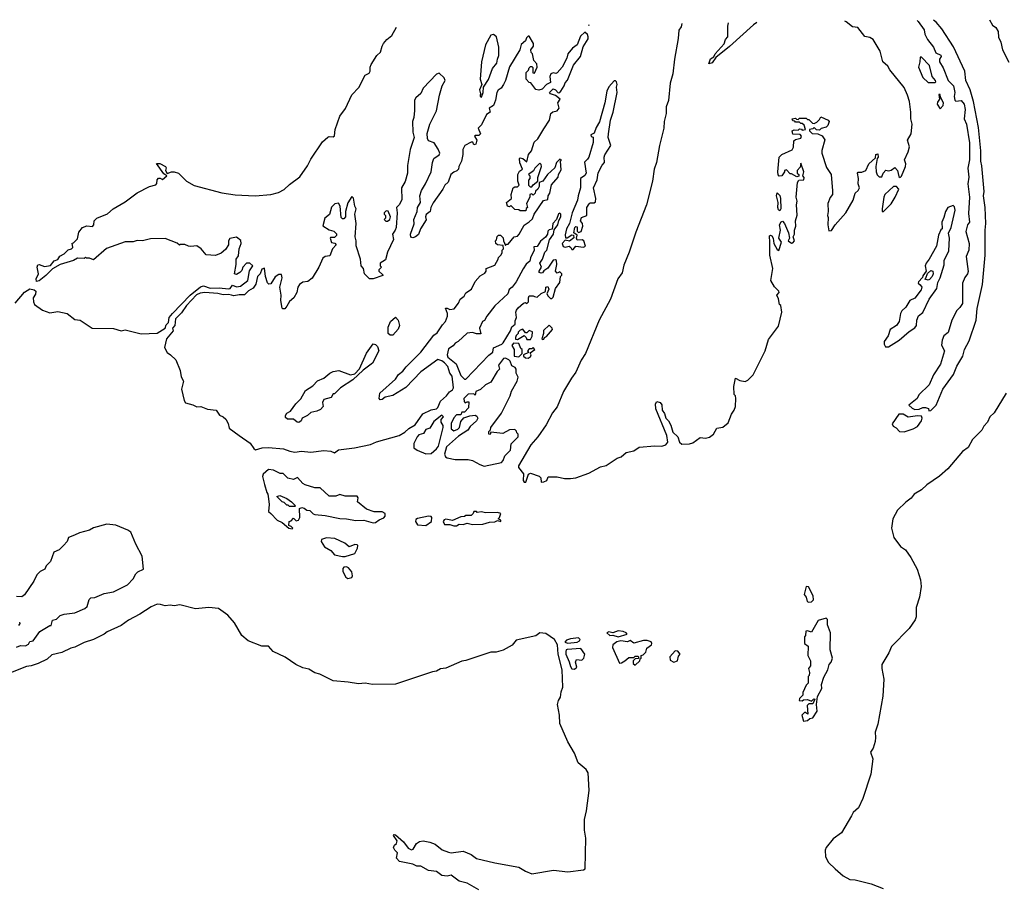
# Model space of a CAD drawing. Extents: x 2323203 to 2567568, y 883585 to 1022917.
# Tile 229 of 256: x 2504318 to 2511750, y 1015162 to 1021704. Entities that reach past the tile are written whole.
import ezdxf

# ---------------------------------------------------------------- set-up
doc = ezdxf.new("R2010")
doc.units = 0

msp = doc.modelspace()

# ---------------------------------------------------------------- linework, layer by layer
at = {"layer": '0CON10XD'}
for points in [[(2511092.3, 1021698.7), (2511100.3, 1021690.3), (2511145, 1021627.5), (2511151.2, 1021595), (2511170, 1021555), (2511215, 1021497.5), (2511232.7, 1021452.7), (2511270, 1021435), (2511272.5, 1021425), (2511262, 1021405), (2511261.2, 1021385), (2511289.6, 1021339.5), (2511327.5, 1021245), (2511367.5, 1021205), (2511376.7, 1021155), (2511370.8, 1021125), (2511376.4, 1021096.4), (2511385, 1021087.5), (2511425, 1021093.8), (2511446.6, 1021066.6), (2511454.2, 1021025), (2511446.4, 1020956.4), (2511465.7, 1020915), (2511487.1, 1020775), (2511487.5, 1020645), (2511475.9, 1020584.1), (2511482, 1020515), (2511476, 1020465), (2511486.7, 1020365), (2511479.3, 1020240.7), (2511486.7, 1020175), (2511473.3, 1020155), (2511460, 1020105), (2511486, 1020015), (2511482, 1019965), (2511463.3, 1019915), (2511476.7, 1019803.3), (2511472.5, 1019785), (2511452.3, 1019757.7), (2511434, 1019715), (2511435, 1019562.5), (2511415, 1019530), (2511392.5, 1019507.5), (2511354.1, 1019435.9), (2511327.7, 1019342.3), (2511293.6, 1019316.4), (2511280, 1019285), (2511277, 1019247), (2511298.8, 1019205), (2511267.7, 1019102.3), (2511215, 1019022.5), (2511182.3, 1018947.7), (2511105, 1018872.5), (2511092.5, 1018845), (2511030, 1018795), (2511055, 1018770), (2511075, 1018760), (2511107, 1018763), (2511135, 1018777.5), (2511155, 1018777.5), (2511178.3, 1018768.3), (2511181.7, 1018751.7), (2511195, 1018752.5), (2511236.7, 1018795), (2511287.5, 1018915), (2511368, 1019025), (2511392.5, 1019087.5), (2511436.9, 1019165), (2511449.4, 1019215), (2511485, 1019280), (2511536.9, 1019435), (2511545.5, 1019524.5), (2511585.4, 1019705), (2511606.4, 1019926.4), (2511605.4, 1020115), (2511610.6, 1020165), (2511606.7, 1020285), (2511594.4, 1020375), (2511597.4, 1020407.4), (2511581.3, 1020601.3), (2511574.2, 1020635), (2511573.1, 1020715), (2511555, 1020890), (2511517.8, 1021085), (2511492.2, 1021175), (2511461.1, 1021245), (2511452.5, 1021315), (2511367.7, 1021497.6), (2511278.9, 1021635), (2511235, 1021685.6), (2511216.3, 1021699.8)], [(2511639.3, 1021703.7), (2511661.8, 1021661.8), (2511686.2, 1021645), (2511705, 1021615.8), (2511707.2, 1021572.8), (2511723.8, 1021535), (2511737.4, 1021477.4), (2511785, 1021382.9)], [(2504285, 1019564), (2504354.3, 1019645.7), (2504395, 1019673.3), (2504427.5, 1019665), (2504440, 1019655), (2504438.1, 1019631.9), (2504420, 1019605), (2504421.1, 1019575), (2504429.4, 1019555), (2504491.2, 1019511.2), (2504545, 1019490.4), (2504605, 1019500), (2504676.2, 1019485), (2504735, 1019441.2), (2504775, 1019434.4), (2504865, 1019376.4), (2505025, 1019372.5), (2505085, 1019355.6), (2505115, 1019362.2), (2505235, 1019332.2), (2505355, 1019337.5), (2505415.7, 1019374.3), (2505425, 1019400), (2505442, 1019418), (2505446.4, 1019455), (2505470.4, 1019485), (2505605, 1019623.1), (2505682.6, 1019687.4), (2505705, 1019694.3), (2505755, 1019676), (2505825, 1019680.8), (2505895, 1019672.9), (2505906.7, 1019675), (2505925, 1019700), (2505955, 1019686.2), (2505985, 1019693.1), (2506040, 1019735), (2506053, 1019807), (2506076.7, 1019845), (2506056.1, 1019866.1), (2506030, 1019865), (2506002.5, 1019835), (2505995, 1019810), (2505980, 1019795), (2505955, 1019780), (2505940, 1019785), (2505952.5, 1019855), (2505952.5, 1019895), (2505969.3, 1019920.7), (2505973.8, 1019975), (2505988.8, 1020015), (2505986.1, 1020036.1), (2505955, 1020062.5), (2505905, 1020052.5), (2505893.8, 1020035), (2505893.3, 1020005), (2505871.7, 1019968.3), (2505838.3, 1019941.7), (2505795, 1019922.5), (2505725, 1019927.5), (2505687.5, 1019975), (2505656.4, 1019996.4), (2505611.2, 1019991.2), (2505593, 1019993), (2505565, 1020007.5), (2505532.5, 1020007.5), (2505525, 1020002.5), (2505507, 1020017), (2505415, 1020052.5), (2505305, 1020050), (2505245, 1020033.3), (2505205, 1020037.5), (2505175, 1020027.5), (2505113.6, 1020026.4), (2504973.9, 1019976.1), (2504875, 1019890), (2504845, 1019902.5), (2504822.5, 1019902.5), (2504815, 1019910), (2504805, 1019900), (2504755, 1019902.5), (2504725, 1019886.7), (2504624.1, 1019855.9), (2504565.9, 1019824.1), (2504515, 1019772.9), (2504465, 1019732), (2504445, 1019727.5), (2504443.2, 1019746.8), (2504459.2, 1019785), (2504451.2, 1019835), (2504455, 1019852.5), (2504465, 1019856.7), (2504505, 1019840.8), (2504551.2, 1019848.8), (2504577.6, 1019882.4), (2504605.7, 1019894.3), (2504620.7, 1019919.3), (2504655, 1019937.5), (2504683, 1019967), (2504710, 1019975), (2504720, 1019985), (2504713, 1020017), (2504725, 1020020), (2504755, 1020050), (2504765, 1020100), (2504793.3, 1020135), (2504825, 1020148.8), (2504868.3, 1020141.7), (2504876.7, 1020155), (2504881.2, 1020185), (2504900, 1020205), (2504981.2, 1020238.8), (2505023.3, 1020275), (2505115, 1020328.8), (2505204.3, 1020395.7), (2505297.5, 1020445), (2505345, 1020456.7), (2505354, 1020466), (2505356.2, 1020495), (2505365, 1020506.2), (2505378, 1020508), (2505395, 1020497.5), (2505430, 1020525), (2505405, 1020540), (2505351.7, 1020618.3), (2505375, 1020617.5), (2505417.5, 1020595), (2505422.5, 1020585), (2505417.5, 1020565), (2505431.7, 1020541.7), (2505463.6, 1020556.4), (2505485, 1020556.2), (2505517.5, 1020545), (2505536.7, 1020525), (2505576.2, 1020485), (2505635, 1020452), (2505845, 1020396.5), (2505945, 1020382.2), (2506095, 1020373.1), (2506214.6, 1020385.4), (2506271.5, 1020398.5), (2506315, 1020422), (2506355, 1020460.6), (2506433.6, 1020516.4), (2506489.8, 1020600.2), (2506515, 1020650), (2506605, 1020780.8), (2506645, 1020816.2), (2506655, 1020821.2), (2506685, 1020820), (2506695, 1020827.5), (2506699.2, 1020875), (2506733.5, 1020975), (2506777.1, 1021032.9), (2506825, 1021135.6), (2506878, 1021192), (2506926.7, 1021285), (2506955, 1021300), (2506963.3, 1021315), (2506963.8, 1021345), (2506970.8, 1021365), (2507015, 1021433.1), (2507041.4, 1021458.5), (2507053.8, 1021505), (2507065, 1021524.2), (2507089.4, 1021555), (2507126.6, 1021583.4), (2507162.6, 1021646.1)], [(2509315.8, 1021674.9), (2509310, 1021650), (2509294.3, 1021625), (2509288.3, 1021561.7), (2509260.6, 1021405), (2509248.6, 1021295), (2509227.8, 1021225), (2509215.5, 1021094.5), (2509197.5, 1021045), (2509198.5, 1020995), (2509181.9, 1020935), (2509179.1, 1020885), (2509146.6, 1020755), (2509125.4, 1020625), (2509107.9, 1020575), (2509095.3, 1020484.7), (2509048.5, 1020305), (2508969.6, 1020100.5), (2508919.7, 1019949.7), (2508878.5, 1019851.5), (2508866, 1019794), (2508832.2, 1019747.8), (2508776.9, 1019595), (2508691.2, 1019435), (2508588.8, 1019185), (2508556.8, 1019133.2), (2508517.1, 1019042.9), (2508482.6, 1018997.4), (2508422.7, 1018897.3), (2508375, 1018782), (2508339.5, 1018735), (2508292.7, 1018645), (2508230, 1018555), (2508175.3, 1018494.7), (2508083.3, 1018335), (2508083.9, 1018323.9), (2508121.2, 1018275), (2508118.1, 1018225), (2508125, 1018212.5), (2508137.8, 1018212.2), (2508157.5, 1018272.5), (2508175, 1018279.4), (2508238.7, 1018258.7), (2508251.2, 1018245), (2508253.6, 1018213.6), (2508275, 1018214), (2508296.2, 1018225), (2508307.5, 1018252.5), (2508375, 1018252), (2508429.7, 1018239.7), (2508475, 1018241.2), (2508515, 1018245.4), (2508615, 1018280.8), (2508702.7, 1018327.3), (2508745, 1018337.8), (2508827.4, 1018392.6), (2508857.5, 1018405), (2508895, 1018437.1), (2508955, 1018448), (2508993, 1018477), (2509112.4, 1018487.6), (2509165.4, 1018484.6), (2509196.3, 1018493.7), (2509209.4, 1018515), (2509203.8, 1018565), (2509120, 1018765), (2509117, 1018803), (2509128.3, 1018821.7), (2509152.5, 1018815), (2509165.9, 1018795.9), (2509167.5, 1018755), (2509185, 1018730), (2509196.4, 1018696.4), (2509216.7, 1018675), (2509233.6, 1018643.6), (2509249.3, 1018589.3), (2509286.1, 1018556.1), (2509298, 1018515), (2509315, 1018500.6), (2509375, 1018502.9), (2509399.8, 1018510.2), (2509455, 1018548.8), (2509495, 1018544.4), (2509525, 1018552.2), (2509554, 1018575), (2509580.7, 1018619.3), (2509625, 1018628.8), (2509665, 1018661.2), (2509692, 1018725), (2509712, 1018755), (2509720, 1018785), (2509722.5, 1018845), (2509720, 1018865), (2509710, 1018875), (2509707.5, 1018935), (2509721.7, 1018998.3), (2509755, 1018980), (2509795, 1018972.5), (2509815, 1018983.3), (2509855, 1019024), (2509944.4, 1019205), (2509970.3, 1019289.7), (2510045, 1019391.2), (2510072, 1019495), (2510062.5, 1019545), (2510052.5, 1019555), (2510047, 1019597), (2510032.5, 1019625), (2510050, 1019645), (2510047.5, 1019655), (2510016.4, 1019686.4), (2509987.5, 1019735), (2510003.8, 1019825), (2509980, 1019925), (2509980.7, 1020020.7), (2509978.3, 1020071.7), (2509985, 1020077.5), (2509995, 1020072.5), (2510006.7, 1020055), (2510010, 1020015), (2510035, 1019970), (2510048.3, 1019961.7), (2510067.5, 1020025), (2510048.8, 1020055), (2510060, 1020115), (2510054.2, 1020155), (2510065, 1020177.5), (2510075, 1020182.5), (2510090, 1020165), (2510122.5, 1020095), (2510130, 1020055), (2510120, 1020035), (2510145, 1020017.5), (2510155, 1020020), (2510166.4, 1020033.6), (2510157.5, 1020065), (2510166.4, 1020083.6), (2510167.5, 1020115), (2510177.5, 1020145), (2510173.3, 1020185), (2510187, 1020227), (2510182.5, 1020305), (2510187.5, 1020335), (2510178.8, 1020365), (2510190, 1020475), (2510198.3, 1020491.7), (2510237.5, 1020495), (2510238.3, 1020511.7), (2510230, 1020525), (2510237.5, 1020555), (2510215, 1020620), (2510208.3, 1020591.7), (2510187.5, 1020565), (2510187.5, 1020545), (2510200, 1020535), (2510198.3, 1020521.7), (2510185, 1020517.5), (2510145, 1020540), (2510135, 1020540), (2510105, 1020570), (2510090, 1020565), (2510090, 1020555), (2510070, 1020525), (2510051.7, 1020521.7), (2510043, 1020533), (2510040, 1020555), (2510050, 1020665), (2510070, 1020685), (2510149.3, 1020720.7), (2510159.3, 1020740.7), (2510161.7, 1020788.3), (2510175, 1020800), (2510215, 1020810), (2510220, 1020825), (2510208.3, 1020838.3), (2510155, 1020840), (2510150, 1020865), (2510165, 1020872.5), (2510195, 1020870), (2510205, 1020880), (2510218.3, 1020878.3), (2510225, 1020870), (2510250, 1020875), (2510238.3, 1020908.3), (2510225, 1020920), (2510215, 1020920), (2510205, 1020930), (2510175, 1020930), (2510168.3, 1020938.3), (2510155, 1020940), (2510150, 1020955), (2510175, 1020960), (2510181.7, 1020951.7), (2510195, 1020950), (2510205, 1020960), (2510255, 1020960), (2510265, 1020950), (2510275, 1020950), (2510301.7, 1020921.7), (2510315, 1020920), (2510335, 1020930), (2510355, 1020950), (2510365, 1020970), (2510420, 1020945), (2510427.5, 1020935), (2510417.5, 1020905), (2510406.4, 1020893.6), (2510368.3, 1020881.7), (2510355, 1020870), (2510331.7, 1020871.7), (2510315, 1020890), (2510305, 1020880), (2510280, 1020875), (2510280, 1020865), (2510300, 1020845), (2510341.7, 1020841.7), (2510375, 1020827.5), (2510396.4, 1020796.4), (2510373.9, 1020716.1), (2510373.8, 1020695), (2510408.3, 1020588.3), (2510443.3, 1020535), (2510453, 1020413), (2510452.5, 1020385), (2510435, 1020362.5), (2510418.8, 1020315), (2510421.2, 1020255), (2510416.4, 1020226.4), (2510421.7, 1020211.7), (2510419.2, 1020155), (2510425, 1020110), (2510445, 1020112.5), (2510473.3, 1020155), (2510555, 1020246.7), (2510609.6, 1020340.5), (2510623.3, 1020395), (2510647.5, 1020415), (2510656.7, 1020435), (2510646.7, 1020465), (2510650, 1020505), (2510642.5, 1020545), (2510647, 1020553), (2510675, 1020553.3), (2510703.9, 1020566.1), (2510727.5, 1020615), (2510778.3, 1020661.7), (2510780, 1020685), (2510795, 1020690), (2510797.5, 1020665), (2510790, 1020655), (2510780, 1020595), (2510783.3, 1020555), (2510791.7, 1020531.7), (2510805, 1020517.5), (2510825, 1020517.5), (2510836.7, 1020545), (2510855, 1020567.5), (2510875, 1020563.3), (2510895, 1020567.5), (2510925, 1020587.5), (2510943.8, 1020565), (2510955, 1020520), (2510965, 1020512.5), (2510975, 1020522.5), (2511005.6, 1020595), (2511007.5, 1020615), (2510998, 1020645), (2511023.8, 1020705), (2511033.8, 1020745), (2511020, 1020795), (2511047, 1020843), (2511054.3, 1020915), (2511044.2, 1020955), (2511045.4, 1021005), (2511034.6, 1021085), (2511018.5, 1021135), (2510995, 1021190.8), (2510885.7, 1021325), (2510871.7, 1021351.7), (2510834.5, 1021384.5), (2510814.3, 1021465), (2510759.4, 1021555), (2510735, 1021568.5), (2510697.3, 1021577.3), (2510645, 1021644.3), (2510605, 1021650.6), (2510556.4, 1021686.4), (2510546.8, 1021691.4)], [(2508613.2, 1021665.5), (2508615, 1021660), (2508615, 1021665.6)], [(2509881.9, 1021682.5), (2509857.5, 1021665), (2509675, 1021501.1), (2509571.7, 1021418.3), (2509545, 1021378), (2509520, 1021370), (2509532.7, 1021407.3), (2509556.7, 1021423.3), (2509566.7, 1021445), (2509635, 1021522.5), (2509646.4, 1021553.6), (2509663.3, 1021575), (2509663.3, 1021655), (2509668.8, 1021679.7)], [(2506695, 1018433.3), (2506724.3, 1018455.7), (2506845, 1018472), (2506965, 1018498), (2507011.7, 1018518.3), (2507182.5, 1018565), (2507225, 1018590), (2507255, 1018618.8), (2507303.9, 1018646.1), (2507361.7, 1018728.3), (2507425, 1018758.8), (2507463.6, 1018766.4), (2507473.9, 1018776.1), (2507495, 1018823.3), (2507540, 1018865), (2507562.5, 1018895), (2507585, 1018910), (2507593.3, 1018925), (2507583.8, 1019013.8), (2507563.8, 1019035), (2507549.2, 1019085), (2507525, 1019114.3), (2507505, 1019128.6), (2507475, 1019138.8), (2507346, 1019045), (2507233, 1018927), (2507134.3, 1018865.7), (2507077.5, 1018855), (2507055, 1018837.5), (2507040, 1018835), (2507032.5, 1018845), (2507037.5, 1018885), (2507155, 1018990), (2507178, 1019025), (2507209.8, 1019050.2), (2507235, 1019084), (2507345.8, 1019195), (2507445, 1019323.3), (2507470, 1019340), (2507509.2, 1019400.8), (2507533.3, 1019425), (2507546.7, 1019465), (2507546.7, 1019485), (2507532.5, 1019525), (2507545, 1019526), (2507566.1, 1019516.1), (2507597.7, 1019522.3), (2507630, 1019565), (2507643.8, 1019595), (2507673, 1019617), (2507685, 1019642.5), (2507729.3, 1019670.7), (2507755, 1019727.5), (2507795, 1019770), (2507829.3, 1019790.7), (2507840, 1019805), (2507840, 1019825), (2507905, 1019850), (2507930, 1019895), (2507931.7, 1019908.3), (2507950, 1019925), (2507960, 1019945), (2507960, 1019965), (2507970, 1019975), (2507968.3, 1019998.3), (2507925, 1020003.3), (2507912.5, 1020015), (2507910, 1020035), (2507918.3, 1020041.7), (2507923, 1020067), (2507931.7, 1020078.3), (2507948.3, 1020078.3), (2507968.3, 1020058.3), (2507970, 1020035), (2507985, 1020000), (2507991.7, 1020008.3), (2508005, 1020010), (2508050, 1020065), (2508075, 1020070), (2508087.5, 1020085), (2508127, 1020153), (2508165, 1020176.7), (2508188.3, 1020201.7), (2508202.5, 1020235), (2508272, 1020338), (2508305, 1020347.5), (2508306.7, 1020375), (2508320, 1020395), (2508332.3, 1020457.7), (2508383.8, 1020515), (2508386, 1020535), (2508405, 1020570), (2508400, 1020635), (2508407.5, 1020645), (2508395, 1020650), (2508370, 1020625), (2508357.5, 1020585), (2508302.5, 1020535), (2508266.4, 1020483.6), (2508240, 1020475), (2508240, 1020445), (2508230, 1020425), (2508211.7, 1020408.3), (2508210, 1020395), (2508195, 1020380), (2508185, 1020390), (2508170, 1020385), (2508170, 1020365), (2508142.5, 1020315), (2508150, 1020285), (2508141.7, 1020278.3), (2508138.3, 1020261.7), (2508095, 1020260), (2508085, 1020267.5), (2508055, 1020270), (2508025, 1020300), (2508015, 1020290), (2508000, 1020295), (2507992.5, 1020325), (2508030, 1020355), (2508027.5, 1020385), (2508042.5, 1020435), (2508055, 1020442.5), (2508075, 1020442.5), (2508087.5, 1020455), (2508077.5, 1020485), (2508077.5, 1020535), (2508090.7, 1020559.3), (2508112.5, 1020575), (2508093, 1020623), (2508090, 1020655), (2508095, 1020660), (2508117, 1020657), (2508145, 1020630), (2508158.8, 1020685), (2508182, 1020715), (2508201.7, 1020778.3), (2508228.8, 1020805), (2508275, 1020880), (2508317.5, 1020945), (2508326.7, 1020995), (2508342.3, 1021007.7), (2508375.5, 1021014.5), (2508390, 1021035), (2508381.2, 1021075), (2508396.7, 1021105), (2508362, 1021132), (2508323.9, 1021143.9), (2508317.5, 1021155), (2508345, 1021182.5), (2508362.5, 1021175), (2508382, 1021152), (2508395, 1021153.8), (2508403.8, 1021165), (2508428.8, 1021205), (2508435, 1021227.5), (2508453.6, 1021246.4), (2508498.8, 1021361.2), (2508551.2, 1021425), (2508570.4, 1021499.5), (2508609.6, 1021560.5), (2508610, 1021575), (2508605, 1021592.5), (2508585, 1021610), (2508550.4, 1021579.5), (2508525.8, 1021514.2), (2508490.3, 1021489.7), (2508456.7, 1021445), (2508447.7, 1021412.3), (2508414.1, 1021345.9), (2508375, 1021302.5), (2508365, 1021297.5), (2508345, 1021303.3), (2508326.1, 1021293.9), (2508318.8, 1021275), (2508325, 1021230), (2508295, 1021213.3), (2508260.7, 1021179.3), (2508238, 1021172), (2508215, 1021176.7), (2508176.4, 1021226.4), (2508165, 1021230), (2508140, 1021255), (2508140, 1021305), (2508158.3, 1021321.7), (2508165, 1021340), (2508175, 1021350), (2508185, 1021350), (2508191.7, 1021341.7), (2508191.7, 1021318.3), (2508191.7, 1021301.7), (2508205, 1021300), (2508223.3, 1021345), (2508221.7, 1021371.7), (2508200, 1021395), (2508190, 1021445), (2508180, 1021455), (2508177.5, 1021475), (2508197.5, 1021505), (2508196.7, 1021525), (2508165, 1021580), (2508155, 1021580), (2508143, 1021567), (2508136.4, 1021543.6), (2508103.9, 1021516.1), (2508093.3, 1021475), (2508015, 1021347.5), (2507985.8, 1021244.2), (2507971.2, 1021215), (2507952.7, 1021187.3), (2507928.8, 1021171.2), (2507918.8, 1021155), (2507910, 1021095), (2507893.3, 1021056.7), (2507862.5, 1021035), (2507870, 1021005), (2507841.7, 1020988.3), (2507805, 1020910), (2507780, 1020885), (2507797, 1020843), (2507785, 1020830), (2507755, 1020830), (2507750, 1020825), (2507770, 1020795), (2507760, 1020765), (2507745, 1020760), (2507738.3, 1020778.3), (2507725, 1020780), (2507677.5, 1020755), (2507662.5, 1020725), (2507663, 1020687), (2507652.5, 1020635), (2507632.5, 1020595), (2507630, 1020575), (2507618.3, 1020561.7), (2507595, 1020552.5), (2507573.3, 1020535), (2507553.6, 1020476.4), (2507526.7, 1020455), (2507513.3, 1020425), (2507438.8, 1020321.2), (2507421.2, 1020285), (2507417, 1020257), (2507386.4, 1020233.6), (2507382.5, 1020215), (2507387, 1020193), (2507343.8, 1020125), (2507327.7, 1020082.3), (2507306.1, 1020063.9), (2507285, 1020057.5), (2507271.7, 1020061.7), (2507267.5, 1020085), (2507296.4, 1020163.6), (2507293.9, 1020196.1), (2507317.5, 1020255), (2507320, 1020285), (2507343.3, 1020325), (2507338.8, 1020375), (2507350, 1020415), (2507382.5, 1020465), (2507423.8, 1020555), (2507433.6, 1020626.4), (2507443.9, 1020656.1), (2507485, 1020683.3), (2507490, 1020695), (2507477.4, 1020727.4), (2507447.5, 1020775), (2507405, 1020790), (2507397, 1020807), (2507393.6, 1020843.6), (2507413.8, 1020915), (2507463.9, 1021016.1), (2507487.1, 1021135), (2507508, 1021205), (2507528.8, 1021245), (2507522.5, 1021265), (2507485, 1021300), (2507465, 1021292.5), (2507363.6, 1021186.4), (2507345, 1021147.5), (2507307.5, 1021115), (2507297.5, 1021095), (2507298.3, 1021018.3), (2507293.3, 1020965), (2507283.3, 1020935), (2507286.7, 1020855), (2507296.7, 1020815), (2507266.2, 1020723.8), (2507246.4, 1020603.6), (2507246.2, 1020545), (2507227.7, 1020482.3), (2507201.2, 1020435), (2507203.3, 1020345), (2507182.5, 1020305), (2507162.5, 1020285), (2507167.5, 1020245), (2507158.8, 1020135), (2507153.3, 1020115), (2507132.5, 1020085), (2507140, 1020045), (2507095, 1019950), (2507078.3, 1019891.7), (2507040, 1019865), (2507040, 1019845), (2507050, 1019835), (2507030, 1019815), (2507030, 1019805), (2507058.3, 1019778.3), (2507058.3, 1019771.7), (2506985, 1019747.5), (2506958.3, 1019748.3), (2506920, 1019785), (2506912.5, 1019825), (2506896.7, 1019845), (2506890, 1019895), (2506857, 1019997), (2506857.5, 1020035), (2506850, 1020065), (2506857.5, 1020165), (2506847.5, 1020235), (2506857.5, 1020275), (2506847, 1020297), (2506837, 1020357), (2506825, 1020370), (2506795, 1020320), (2506777.5, 1020255), (2506777.5, 1020215), (2506765, 1020200), (2506755, 1020200), (2506745, 1020210), (2506736.4, 1020296.4), (2506725, 1020317.5), (2506696.4, 1020313.6), (2506671.7, 1020288.3), (2506656.1, 1020233.9), (2506621.2, 1020205), (2506607, 1020147), (2506655, 1020117.5), (2506688.3, 1020108.3), (2506708.3, 1020088.3), (2506710, 1020075), (2506695, 1020060), (2506665, 1020060), (2506662.5, 1020055), (2506671.7, 1020021.7), (2506697, 1020017), (2506707.5, 1020005), (2506680, 1019975), (2506658.3, 1019921.7), (2506623, 1019917), (2506607, 1019903), (2506576.7, 1019835), (2506525, 1019752.5), (2506493.3, 1019726.7), (2506455, 1019722.5), (2506430, 1019705), (2506416.7, 1019685), (2506410, 1019645), (2506386.7, 1019605), (2506353.6, 1019576.4), (2506335, 1019540), (2506318.3, 1019521.7), (2506305, 1019520), (2506300, 1019525), (2506290, 1019585), (2506292.5, 1019625), (2506282.5, 1019685), (2506300, 1019755), (2506295, 1019780), (2506275, 1019780), (2506247, 1019763), (2506215, 1019710), (2506198.3, 1019708.3), (2506188.3, 1019718.3), (2506172.5, 1019765), (2506165, 1019827.5), (2506145, 1019820), (2506133.6, 1019786.4), (2506113.8, 1019765), (2506101.7, 1019708.3), (2506081.7, 1019678.3), (2506045, 1019657.5), (2506015, 1019626.7), (2505975, 1019627.5), (2505935, 1019620), (2505916, 1019624), (2505895, 1019630.5), (2505855, 1019625.6), (2505815, 1019636.5), (2505715, 1019643.3), (2505681.4, 1019638.6), (2505653.6, 1019626.4), (2505577.5, 1019545), (2505539.3, 1019490.7), (2505495, 1019446.7), (2505488, 1019395), (2505472.5, 1019375), (2505476.2, 1019355), (2505426.2, 1019295), (2505410.3, 1019230.3), (2505431.2, 1019191.2), (2505457.1, 1019175), (2505495.5, 1019135), (2505530.6, 1019055), (2505537.1, 1019007.1), (2505554.5, 1018975), (2505539.1, 1018915), (2505559.2, 1018829.2), (2505570.4, 1018810.5), (2505625, 1018796.7), (2505655, 1018782.2), (2505685, 1018784.4), (2505735, 1018764.4), (2505800, 1018755), (2505827.5, 1018717.5), (2505855, 1018705.6), (2505875, 1018687.5), (2505892.7, 1018655), (2505899.1, 1018619.1), (2505975, 1018564.4), (2506057.4, 1018507.4), (2506085, 1018465.8), (2506097.6, 1018457.6), (2506149.1, 1018470.9), (2506195, 1018474.2), (2506310, 1018465), (2506356.7, 1018446.7), (2506395, 1018440), (2506445.5, 1018445.6), (2506515, 1018439.2), (2506615, 1018452), (2506665.6, 1018445.6), (2506695, 1018433.3)], [(2507805, 1021120), (2507817.5, 1021155), (2507820, 1021195), (2507857, 1021253), (2507887.5, 1021335), (2507920, 1021375), (2507923.8, 1021405), (2507935.8, 1021434.2), (2507935.8, 1021495.8), (2507916.2, 1021575), (2507895, 1021592.5), (2507874.2, 1021585.8), (2507833.8, 1021515), (2507803.8, 1021385), (2507793.8, 1021253.8), (2507807.5, 1021215), (2507790, 1021175), (2507793, 1021153), (2507800, 1021145), (2507793, 1021137), (2507793, 1021123), (2507805, 1021120)], [(2511225, 1021230), (2511232.5, 1021235), (2511230, 1021245), (2511206.7, 1021275), (2511185, 1021357.5), (2511125, 1021420), (2511115, 1021420), (2511113.8, 1021385), (2511102.5, 1021345), (2511135, 1021266.7), (2511175, 1021230), (2511225, 1021230)], [(2508495, 1019970), (2508515, 1019993.8), (2508575, 1019985.8), (2508588, 1019995), (2508575.6, 1020035.6), (2508565, 1020041.4), (2508525, 1020040), (2508520, 1020055), (2508527, 1020077), (2508500, 1020095), (2508507.5, 1020135), (2508515, 1020142.5), (2508525, 1020140), (2508526.7, 1020106.7), (2508535, 1020097.5), (2508556.4, 1020103.6), (2508570, 1020145), (2508565.9, 1020165.9), (2508552.5, 1020185), (2508559.3, 1020210.7), (2508598, 1020225), (2508598, 1020285), (2508617.3, 1020312.7), (2508625, 1020320), (2508655, 1020322.5), (2508665, 1020330), (2508667, 1020353), (2508650.6, 1020435), (2508677.5, 1020495), (2508683.4, 1020546.6), (2508714.3, 1020605.7), (2508732.5, 1020625), (2508730, 1020665), (2508735, 1020682.5), (2508780, 1020755), (2508761.2, 1020815), (2508762.5, 1020842.5), (2508778.6, 1020945), (2508797.1, 1021005), (2508828.6, 1021155), (2508824, 1021195), (2508829.2, 1021215), (2508823.9, 1021233.9), (2508815, 1021242.5), (2508805, 1021242.5), (2508765, 1021197.5), (2508750, 1021165), (2508736, 1021076), (2508695, 1020932.5), (2508669.7, 1020890.3), (2508655, 1020847.5), (2508630, 1020835), (2508631.7, 1020821.7), (2508647, 1020817), (2508647, 1020777), (2508613.9, 1020666.1), (2508605, 1020650), (2508580.7, 1020629.3), (2508594, 1020545), (2508585, 1020528.8), (2508552.5, 1020505), (2508550, 1020435), (2508532.9, 1020375), (2508529.7, 1020340.3), (2508489.2, 1020245), (2508468.8, 1020165), (2508446.7, 1020125), (2508435, 1020080), (2508438.3, 1020058.3), (2508451.7, 1020058.3), (2508485, 1020080), (2508498.3, 1020078.3), (2508501.7, 1020058.3), (2508469.3, 1020030.7), (2508435, 1020040), (2508412.9, 1020015), (2508420.9, 1019990.9), (2508435, 1019987.1), (2508465, 1019993.3), (2508477.5, 1019985), (2508485, 1019970), (2508495, 1019970)], [(2511265, 1021030), (2511290, 1021055), (2511292.5, 1021075), (2511268.3, 1021118.3), (2511265, 1021140), (2511255, 1021140), (2511260, 1021105), (2511245, 1021080), (2511243.3, 1021065), (2511265, 1021030)], [(2508171.7, 1020441.7), (2508185, 1020442.5), (2508193.6, 1020456.4), (2508230, 1020485), (2508228.3, 1020511.7), (2508256.7, 1020595), (2508255, 1020610), (2508245, 1020620), (2508207, 1020583), (2508196.4, 1020563.6), (2508160, 1020535), (2508170, 1020525), (2508170, 1020505), (2508158.3, 1020491.7), (2508160, 1020455), (2508171.7, 1020441.7)], [(2510835, 1020252.5), (2510896.9, 1020313.1), (2510926.2, 1020365), (2510953.8, 1020425), (2510937.5, 1020445), (2510915, 1020443.8), (2510848.8, 1020385), (2510840, 1020365), (2510827.5, 1020275), (2510828.3, 1020258.3), (2510835, 1020252.5)], [(2510055, 1020260), (2510045, 1020267.5), (2510040, 1020285), (2510043.8, 1020325), (2510030, 1020375), (2510035, 1020397.5), (2510055, 1020377.5), (2510060, 1020355), (2510063.6, 1020276.4), (2510055, 1020260)], [(2510875, 1019233.3), (2510957.5, 1019285), (2511031.2, 1019348.8), (2511075, 1019377.5), (2511086.7, 1019395), (2511090, 1019435), (2511101.7, 1019468.3), (2511136.1, 1019493.9), (2511183.3, 1019595), (2511240, 1019675), (2511249.6, 1019720.5), (2511266.2, 1019755), (2511295.7, 1019854.3), (2511296.7, 1019885), (2511330.8, 1019959.2), (2511336.2, 1020055), (2511328.3, 1020091.7), (2511350, 1020135), (2511380, 1020265), (2511375, 1020290), (2511365, 1020300), (2511325, 1020286.2), (2511306.7, 1020255), (2511295, 1020210), (2511277.5, 1020175), (2511280, 1020125), (2511271.7, 1020118.3), (2511253.6, 1020076.4), (2511237.5, 1019995), (2511183.6, 1019896.4), (2511160, 1019865), (2511153.3, 1019845), (2511160, 1019805), (2511135, 1019770), (2511132.5, 1019757.5), (2511102.5, 1019725), (2511100, 1019715), (2511115, 1019702.5), (2511127.5, 1019685), (2511122.5, 1019665), (2511075, 1019602.5), (2511037, 1019583), (2511006.4, 1019533.6), (2510977.5, 1019505), (2510967.5, 1019485), (2510956.7, 1019425), (2510937.5, 1019395), (2510887.5, 1019365), (2510873.6, 1019316.4), (2510843.3, 1019275), (2510843.3, 1019255), (2510852.5, 1019235), (2510875, 1019233.3)], [(2507095, 1020182.5), (2507112.5, 1020195), (2507117.5, 1020215), (2507098.3, 1020258.3), (2507085, 1020260), (2507070, 1020245), (2507070, 1020235), (2507080, 1020225), (2507080, 1020205), (2507070, 1020195), (2507083, 1020183), (2507095, 1020182.5)], [(2507685, 1018990), (2507858.3, 1019171.7), (2507890, 1019195), (2507895, 1019227.5), (2507956.2, 1019253.8), (2507966.4, 1019263.6), (2508022.5, 1019355), (2508033.9, 1019386.1), (2508057.5, 1019405), (2508058.3, 1019431.7), (2508067.5, 1019455), (2508062.5, 1019495), (2508069.3, 1019510.7), (2508080.7, 1019529.3), (2508120, 1019565), (2508135, 1019570), (2508145, 1019562.5), (2508160, 1019575), (2508157.5, 1019605), (2508165, 1019620), (2508195, 1019620), (2508203, 1019613), (2508225, 1019610), (2508255, 1019637.5), (2508288.3, 1019651.7), (2508290, 1019685), (2508305, 1019690), (2508311.7, 1019668.3), (2508297.5, 1019635), (2508306.7, 1019616.7), (2508325, 1019600), (2508335, 1019600), (2508345, 1019610), (2508362.5, 1019675), (2508395, 1019720), (2508400, 1019765), (2508410, 1019775), (2508410, 1019785), (2508395, 1019800), (2508375, 1019790), (2508362.5, 1019805), (2508372.5, 1019855), (2508370, 1019885), (2508361.7, 1019891.7), (2508345, 1019887.5), (2508305, 1019827.5), (2508273.3, 1019806.7), (2508265, 1019792.5), (2508255, 1019790), (2508240, 1019795), (2508240, 1019805), (2508257.5, 1019835), (2508243.3, 1019865), (2508263.6, 1019896.4), (2508281.2, 1019948.8), (2508296.7, 1019965), (2508318.3, 1020041.7), (2508346.7, 1020085), (2508351.7, 1020118.3), (2508380, 1020155), (2508387, 1020187), (2508402.5, 1020215), (2508402.5, 1020235), (2508395, 1020242.5), (2508385, 1020237.5), (2508370, 1020195), (2508343.3, 1020165), (2508338.3, 1020121.7), (2508315, 1020116.7), (2508305, 1020107.5), (2508302.5, 1020085), (2508288.3, 1020061.7), (2508248.3, 1020031.7), (2508225, 1019992.5), (2508200, 1019990), (2508202.5, 1019965), (2508173.3, 1019905), (2508168.3, 1019881.7), (2508142.3, 1019857.7), (2508117.5, 1019822.5), (2508066.7, 1019725), (2508036.4, 1019683.6), (2508013.9, 1019666.1), (2508002.5, 1019635), (2507905, 1019542.5), (2507843.9, 1019466.1), (2507826.1, 1019433.9), (2507812.5, 1019425), (2507790, 1019375), (2507798.3, 1019331.7), (2507765, 1019332.5), (2507735, 1019342.5), (2507695, 1019336.7), (2507627.5, 1019275), (2507605, 1019262.5), (2507589.3, 1019240.7), (2507555, 1019220), (2507544.3, 1019175), (2507550, 1019155), (2507614, 1019105), (2507648.9, 1019018.9), (2507675, 1018990), (2507685, 1018990)], [(2511175, 1019737.5), (2511150, 1019745), (2511158.3, 1019751.7), (2511171.7, 1019788.3), (2511195, 1019810), (2511210, 1019805), (2511212.5, 1019785), (2511206.7, 1019765), (2511185, 1019743.3), (2511175, 1019737.5)], [(2507115, 1019321.2), (2507100, 1019335), (2507098.3, 1019381.7), (2507118, 1019425), (2507155, 1019457.5), (2507175.7, 1019435), (2507184.2, 1019395), (2507175, 1019368.8), (2507135, 1019322), (2507115, 1019321.2)], [(2508265, 1019290), (2508275, 1019292.5), (2508280, 1019305), (2508295, 1019312.5), (2508340, 1019365), (2508337.5, 1019375), (2508315, 1019397.5), (2508272.5, 1019357.5), (2508272.5, 1019335), (2508260, 1019295), (2508265, 1019290)], [(2508175, 1019290), (2508187.5, 1019315), (2508188.3, 1019348.3), (2508165, 1019357.5), (2508145, 1019340), (2508135, 1019340), (2508115, 1019367.5), (2508095, 1019360), (2508080, 1019345), (2508080, 1019335), (2508065, 1019320), (2508060, 1019305), (2508061.7, 1019291.7), (2508075, 1019290), (2508125, 1019320), (2508140, 1019305), (2508145, 1019290), (2508175, 1019290)], [(2506425, 1018664), (2506412.5, 1018665), (2506385, 1018687.5), (2506339.3, 1018689.3), (2506325, 1018700), (2506323.3, 1018715), (2506335, 1018732.5), (2506361.2, 1018748.8), (2506402.5, 1018805), (2506439.1, 1018840.9), (2506476, 1018905), (2506529.7, 1018940.3), (2506565, 1018978.1), (2506613.1, 1018996.9), (2506660, 1019035), (2506685, 1019047.5), (2506727.5, 1019055), (2506815, 1019022), (2506848.7, 1019031.3), (2506882.7, 1019067.3), (2506935, 1019187.5), (2506985, 1019256), (2507002.7, 1019252.7), (2507017.9, 1019237.9), (2507029.4, 1019205), (2506980.3, 1019109.7), (2506911.1, 1019058.9), (2506832.5, 1018985), (2506740, 1018925), (2506695, 1018880), (2506685, 1018880), (2506668.3, 1018851.7), (2506613.6, 1018836.4), (2506603.3, 1018815), (2506610, 1018785), (2506588.3, 1018761.7), (2506561.7, 1018748.3), (2506515, 1018737.5), (2506490, 1018715), (2506450, 1018695), (2506442.5, 1018675), (2506425, 1018664)], [(2508085, 1019160), (2508110, 1019185), (2508110, 1019215), (2508101.7, 1019221.7), (2508085, 1019260), (2508045, 1019262.5), (2508033.3, 1019245), (2508050, 1019215), (2508050, 1019165), (2508085, 1019160)], [(2508155, 1019147.5), (2508165, 1019152.5), (2508175, 1019160), (2508180, 1019175), (2508171.7, 1019188.3), (2508207, 1019213), (2508195, 1019230), (2508185, 1019220), (2508165, 1019220), (2508150, 1019205), (2508158.3, 1019191.7), (2508120, 1019175), (2508120, 1019165), (2508135, 1019150), (2508155, 1019147.5)], [(2507825, 1018334.2), (2507955, 1018360), (2507967.5, 1018375), (2507979.7, 1018410.3), (2508023.3, 1018455), (2508028.8, 1018501.2), (2508080, 1018555), (2508080, 1018575), (2508070, 1018585), (2508068.3, 1018598.3), (2508055, 1018610), (2508015, 1018606.7), (2507965, 1018580), (2507875, 1018590), (2507868.3, 1018571.7), (2507860, 1018575), (2507860, 1018595), (2507871.7, 1018608.3), (2507873.9, 1018626.1), (2507955.7, 1018734.3), (2508020, 1018865), (2508029.3, 1018900.7), (2508073.3, 1018975), (2508080, 1019005), (2508066.7, 1019035), (2508066.4, 1019066.4), (2508059.3, 1019079.3), (2508031.7, 1019091.7), (2508020, 1019125), (2508010, 1019135), (2507985, 1019147.5), (2507970, 1019145), (2507932.5, 1019095), (2507940, 1019065), (2507921.7, 1019048.3), (2507875, 1018967.5), (2507835, 1018947.5), (2507797, 1018913), (2507761.7, 1018898.3), (2507755, 1018870), (2507745, 1018880), (2507703, 1018877), (2507670, 1018845), (2507672.5, 1018822.5), (2507681.7, 1018811.7), (2507695, 1018820), (2507708.3, 1018818.3), (2507707, 1018773), (2507675, 1018740), (2507655, 1018740), (2507648.3, 1018721.7), (2507615, 1018720), (2507595, 1018697.5), (2507576, 1018655), (2507576.2, 1018616.2), (2507595, 1018600), (2507625, 1018612.5), (2507637.5, 1018625), (2507648.3, 1018671.7), (2507671.7, 1018698.3), (2507717, 1018713), (2507755, 1018717.5), (2507770, 1018710), (2507776.2, 1018695), (2507766.7, 1018675), (2507718.3, 1018631.7), (2507700, 1018605), (2507630, 1018560), (2507540.6, 1018479.4), (2507524.3, 1018425), (2507532, 1018405), (2507545, 1018395.7), (2507605, 1018382.5), (2507703, 1018383), (2507735, 1018376.7), (2507792.5, 1018345), (2507825, 1018334.2)], [(2511764, 1018885), (2511673.6, 1018735), (2511641.2, 1018705), (2511622.9, 1018665), (2511595.3, 1018634.7), (2511579.6, 1018605), (2511511.1, 1018535), (2511476.7, 1018473.3), (2511435.8, 1018444.2), (2511325, 1018312.9), (2511261.3, 1018258.7), (2511165, 1018192.9), (2511125.2, 1018154.8), (2511069.1, 1018120.9), (2511048, 1018092), (2511007.6, 1018062.4), (2510945, 1018001.8), (2510908.2, 1017935), (2510898.2, 1017865), (2510917.5, 1017795), (2510967.4, 1017727.4), (2511005, 1017701.8), (2511045.2, 1017645.2), (2511093.5, 1017555), (2511117.5, 1017475), (2511122.5, 1017425), (2511110, 1017345), (2511084.2, 1017265.8), (2511084.1, 1017195.9), (2511076.3, 1017173.7), (2511031, 1017109), (2510899.1, 1016970.9), (2510879.5, 1016925), (2510826.8, 1016835), (2510824.6, 1016805), (2510840.9, 1016725), (2510833.1, 1016596.9), (2510796.5, 1016385), (2510774.6, 1016325), (2510778.9, 1016285), (2510775, 1016256), (2510759.3, 1016205), (2510741.5, 1016175), (2510758.4, 1016125), (2510741.7, 1016008.3), (2510681.2, 1015825), (2510649.7, 1015755), (2510610.1, 1015719.9), (2510597.2, 1015692.8), (2510520.5, 1015565), (2510458.8, 1015521.2), (2510405.3, 1015454.7), (2510396.9, 1015435), (2510400.9, 1015385), (2510422.8, 1015342.8), (2510472.6, 1015292.6), (2510535, 1015242), (2510585, 1015214), (2510625, 1015212), (2510745, 1015180), (2510835, 1015145.4)], [(2510995, 1018592.5), (2511062.5, 1018615), (2511095, 1018633.8), (2511126.2, 1018675), (2511130, 1018695), (2511125, 1018710), (2511095, 1018712.5), (2511025, 1018702.5), (2510987, 1018727), (2510953.6, 1018726.4), (2510903, 1018653), (2510912.5, 1018635), (2510933, 1018623), (2510960, 1018595), (2510995, 1018592.5)], [(2507385, 1018426), (2507425, 1018430), (2507465, 1018463.3), (2507480, 1018485), (2507515.7, 1018625), (2507515, 1018640), (2507500, 1018665), (2507500, 1018685), (2507516.7, 1018705), (2507505, 1018717.5), (2507445, 1018670), (2507415, 1018620), (2507385, 1018610), (2507365, 1018580), (2507330.7, 1018569.3), (2507317.5, 1018555), (2507292.5, 1018505), (2507293, 1018473), (2507317.5, 1018455), (2507385, 1018426)], [(2506375, 1017860), (2506380, 1017865), (2506368.3, 1017878.3), (2506350, 1017885), (2506352.5, 1017915), (2506368.3, 1017921.7), (2506385, 1017940), (2506405, 1017920), (2506423, 1017927), (2506432.5, 1017945), (2506430, 1018015), (2506448.3, 1018021.7), (2506465, 1018017.5), (2506485, 1018002.5), (2506508.3, 1017998.3), (2506532.7, 1017972.7), (2506545, 1017968), (2506625, 1017962), (2506735, 1017938.6), (2506785, 1017937.1), (2506855, 1017924.3), (2506915, 1017925.8), (2506986.4, 1017906.4), (2507005, 1017908.8), (2507031.1, 1017928.9), (2507066.8, 1017943.2), (2507076.2, 1017955), (2507076.7, 1017975), (2507055, 1017988), (2506995, 1017988.8), (2506935, 1018010), (2506867.5, 1018065), (2506872.5, 1018095), (2506865, 1018107.5), (2506775, 1018106.2), (2506735, 1018118.8), (2506705, 1018106.2), (2506655, 1018106.7), (2506585, 1018170), (2506545, 1018170), (2506472.3, 1018192.3), (2506455, 1018203.3), (2506415, 1018247.5), (2506385, 1018232.5), (2506343, 1018243), (2506307.5, 1018277.5), (2506285, 1018277.5), (2506235, 1018303.8), (2506195, 1018308), (2506156.8, 1018273.2), (2506151.4, 1018255), (2506167.1, 1018195), (2506182.5, 1018135), (2506191.7, 1018121.7), (2506196.7, 1018086.7), (2506200, 1018045), (2506195, 1017990), (2506215, 1017976.7), (2506262.5, 1017925), (2506298.3, 1017908.3), (2506350, 1017865), (2506375, 1017860)], [(2506395, 1018030), (2506355, 1018030), (2506345, 1018040), (2506335, 1018040), (2506315, 1018060), (2506300, 1018065), (2506260, 1018105), (2506281.7, 1018111.7), (2506335, 1018090), (2506370, 1018065), (2506400, 1018035), (2506395, 1018030)], [(2507595, 1017882.9), (2507615, 1017884.2), (2507635, 1017896.2), (2507665, 1017894.3), (2507695, 1017902.5), (2507735, 1017894.3), (2507814.1, 1017895.9), (2507865, 1017910), (2507905, 1017912), (2507925, 1017922.5), (2507950, 1017915), (2507950, 1017925), (2507930, 1017935), (2507940, 1017945), (2507950, 1017975), (2507925, 1017982.5), (2507835, 1017980), (2507805, 1017987.5), (2507772.5, 1017982.5), (2507765, 1017990), (2507745, 1017990), (2507740, 1017975), (2507725, 1017960), (2507685, 1017960), (2507675, 1017952.5), (2507648.3, 1017951.7), (2507585, 1017923.3), (2507535, 1017933.3), (2507522, 1017928), (2507514.2, 1017915.8), (2507525, 1017892), (2507563.9, 1017893.9), (2507595, 1017882.9)], [(2507385, 1017884.3), (2507426, 1017915), (2507430, 1017945), (2507425, 1017952.5), (2507405, 1017956.7), (2507320.8, 1017939.2), (2507308.8, 1017931.2), (2507306.2, 1017915), (2507321.1, 1017891.1), (2507385, 1017884.3)], [(2504293.3, 1016966.7), (2504325, 1016980), (2504361.7, 1016978.3), (2504385, 1016990), (2504395, 1017010), (2504420, 1017015), (2504470, 1017085), (2504545, 1017130), (2504555, 1017130), (2504565, 1017170), (2504595, 1017177.5), (2504623.9, 1017206.1), (2504655, 1017216.7), (2504735, 1017227.5), (2504810.7, 1017259.3), (2504827.5, 1017275), (2504843, 1017327), (2504855, 1017340), (2504885, 1017342.5), (2504955, 1017371.2), (2505025, 1017383.8), (2505131.2, 1017438.8), (2505175, 1017482.5), (2505195, 1017520), (2505210, 1017535), (2505252.5, 1017555), (2505243.3, 1017655), (2505195, 1017743.8), (2505155.8, 1017835), (2505135, 1017851.4), (2505045, 1017887.1), (2504975, 1017895.8), (2504875, 1017867.5), (2504845, 1017850.8), (2504769.6, 1017830.5), (2504731.7, 1017811.7), (2504686.1, 1017793.9), (2504675.8, 1017765), (2504650, 1017735), (2504615, 1017702.9), (2504576.6, 1017683.4), (2504550.8, 1017615), (2504518.8, 1017581.2), (2504507.1, 1017555), (2504472.4, 1017537.6), (2504447.3, 1017512.7), (2504424, 1017465), (2504355, 1017361.4), (2504335, 1017347.5), (2504295, 1017349.2)], [(2506755, 1017650.8), (2506775, 1017652), (2506847.5, 1017675), (2506867.5, 1017715), (2506870, 1017735), (2506865, 1017740), (2506848.3, 1017741.7), (2506805, 1017723.3), (2506772.5, 1017752.5), (2506696.4, 1017786.4), (2506635, 1017793.3), (2506595, 1017780), (2506593.3, 1017765), (2506620, 1017725), (2506665.7, 1017695.7), (2506695, 1017663.8), (2506755, 1017650.8)], [(2506796.1, 1017486.1), (2506825, 1017494), (2506831.2, 1017505), (2506826.1, 1017536.1), (2506800, 1017565), (2506785, 1017572.5), (2506765, 1017570), (2506758.3, 1017561.7), (2506758.3, 1017538.3), (2506780, 1017495), (2506796.1, 1017486.1)], [(2510275, 1017306.7), (2510295, 1017310), (2510311.2, 1017325), (2510308.6, 1017355), (2510271.7, 1017421.7), (2510255, 1017425.6), (2510240.4, 1017365), (2510254.3, 1017345), (2510262.5, 1017312.5), (2510275, 1017306.7)], [(2507784.3, 1015135), (2507695.7, 1015185.7), (2507635, 1015201.2), (2507575, 1015246), (2507545, 1015238), (2507505, 1015244.4), (2507465, 1015274), (2507405, 1015280), (2507345, 1015313.3), (2507315, 1015313.8), (2507285, 1015328.8), (2507185, 1015348.8), (2507163.3, 1015375), (2507170, 1015415), (2507150, 1015435), (2507140, 1015455), (2507147, 1015473), (2507162.5, 1015485), (2507167.5, 1015505), (2507140, 1015545), (2507145, 1015552.5), (2507155, 1015550), (2507215, 1015498.8), (2507249.2, 1015449.2), (2507275, 1015436), (2507288.9, 1015441.1), (2507313.9, 1015486.1), (2507335, 1015499.5), (2507364.7, 1015505.3), (2507413.3, 1015495), (2507455, 1015480.5), (2507507.9, 1015437.9), (2507555, 1015419.2), (2507575, 1015415.8), (2507665, 1015427.8), (2507725, 1015401.4), (2507765, 1015372.5), (2507905, 1015338.6), (2508085, 1015307.3), (2508137.1, 1015275), (2508185, 1015255.3), (2508347.4, 1015282.6), (2508455, 1015271.2), (2508574.5, 1015285.6), (2508585.6, 1015295), (2508590.7, 1015525), (2508581.1, 1015585), (2508581.8, 1015665), (2508597.8, 1015732.2), (2508617.7, 1015885), (2508608.1, 1016018.1), (2508594.7, 1016044.7), (2508533.8, 1016095), (2508506.5, 1016166.5), (2508455, 1016252.5), (2508395, 1016390), (2508393.1, 1016455), (2508376.5, 1016535), (2508384, 1016564), (2508400.8, 1016589.2), (2508405, 1016630), (2508416.7, 1016665), (2508411.9, 1016795), (2508383.3, 1016915), (2508376.7, 1016985), (2508355, 1017026.2), (2508289.3, 1017069.3), (2508245, 1017074.2), (2508215, 1017053.5), (2508065, 1017020.6), (2508035, 1016982.9), (2507966.4, 1016943.6), (2507915, 1016928.1), (2507875, 1016928.6), (2507685, 1016865.6), (2507655, 1016861.3), (2507535, 1016807.4), (2507495, 1016804.5), (2507463.3, 1016785), (2507435, 1016780.8), (2507155, 1016687), (2506980, 1016685), (2506925, 1016694.3), (2506875, 1016691.5), (2506798, 1016702), (2506683.6, 1016713.6), (2506583.8, 1016763.8), (2506545, 1016772.3), (2506500.6, 1016800.6), (2506455, 1016811.8), (2506401.5, 1016835), (2506320.9, 1016890.9), (2506231.8, 1016935), (2506195, 1016975.8), (2506145, 1016974.7), (2506042.5, 1017015), (2505995, 1017054.6), (2505939.9, 1017149.9), (2505889.9, 1017209.9), (2505817.8, 1017257.8), (2505745, 1017266.9), (2505645, 1017257.1), (2505526.5, 1017286.5), (2505485, 1017279.6), (2505455, 1017285.2), (2505415, 1017279.1), (2505380.3, 1017290.3), (2505355, 1017292.5), (2505309.4, 1017270.6), (2505226, 1017215), (2505139.6, 1017170.4), (2505085, 1017129.4), (2504977.9, 1017082.1), (2504955, 1017064.4), (2504875, 1017024.4), (2504805, 1017002.9), (2504735, 1016966), (2504705, 1016959.2), (2504635, 1016926.2), (2504561.4, 1016908.6), (2504525, 1016876.2), (2504456.7, 1016845), (2504405, 1016826.2), (2504369.1, 1016820.9), (2504185, 1016748.8)], [(2510235, 1016407.5), (2510265, 1016412.5), (2510281.7, 1016428.3), (2510305, 1016432.5), (2510337.1, 1016485), (2510332.5, 1016535), (2510340, 1016595), (2510372.5, 1016655), (2510370, 1016685), (2510388.3, 1016741.7), (2510417.5, 1016795), (2510427.5, 1016835), (2510442.5, 1016855), (2510453.3, 1016885), (2510437, 1016947), (2510438.8, 1017075), (2510416.7, 1017135), (2510416.7, 1017175), (2510405, 1017186.7), (2510345, 1017168.8), (2510295, 1017080), (2510265, 1017090), (2510251.7, 1017088.3), (2510250, 1017055), (2510242.5, 1017045), (2510242.5, 1016995), (2510270, 1016975), (2510267.5, 1016905), (2510286.7, 1016865), (2510287, 1016827), (2510272.5, 1016805), (2510280, 1016775), (2510277, 1016753), (2510270, 1016745), (2510270, 1016695), (2510255, 1016680), (2510230, 1016625), (2510230, 1016605), (2510205, 1016580), (2510202.5, 1016565), (2510225, 1016562.5), (2510235, 1016570), (2510265, 1016572.5), (2510295, 1016560), (2510311.7, 1016578.3), (2510320, 1016575), (2510305, 1016540), (2510275, 1016540), (2510263, 1016527), (2510268.3, 1016461.7), (2510245, 1016477.5), (2510222.5, 1016455), (2510235, 1016407.5)], [(2504317.5, 1017155), (2504320, 1017145), (2504308.3, 1017131.7)], [(2508835, 1017044.4), (2508903.3, 1017065), (2508896.7, 1017075), (2508873.8, 1017085), (2508835, 1017090.4), (2508795, 1017075.6), (2508765, 1017082), (2508751.2, 1017075), (2508772.5, 1017055), (2508795, 1017058.8), (2508835, 1017044.4)], [(2508455, 1016998), (2508525, 1017004), (2508543.3, 1017015), (2508547.5, 1017025), (2508535, 1017036.7), (2508475, 1017030), (2508445, 1017019.2), (2508433.3, 1017005), (2508455, 1016998)], [(2508965, 1016830), (2509000, 1016865), (2509001.7, 1016878.3), (2509010, 1016885), (2509010, 1016905), (2509025, 1016910), (2509045, 1016930), (2509050.7, 1016959.3), (2509086.7, 1016985), (2509090, 1016995), (2509085, 1017006.7), (2509055, 1017016.2), (2509026.4, 1017016.4), (2508955, 1016997.5), (2508925, 1017016.7), (2508905, 1017007.5), (2508855, 1017014.2), (2508825, 1017008.6), (2508796.2, 1016985), (2508792, 1016965), (2508845, 1016847.5), (2508861.7, 1016848.3), (2508887, 1016863), (2508915, 1016890), (2508955, 1016890), (2508965, 1016900), (2508985, 1016900), (2508990, 1016895), (2508988.3, 1016881.7), (2508965, 1016880), (2508950, 1016865), (2508950, 1016845), (2508965, 1016830)], [(2508505, 1016800), (2508522.5, 1016815), (2508512.5, 1016855), (2508520, 1016875), (2508561.7, 1016868.3), (2508577.5, 1016885), (2508583.3, 1016915), (2508555, 1016956.2), (2508451.7, 1016948.3), (2508444.1, 1016945.9), (2508440, 1016935), (2508440, 1016915), (2508466.4, 1016856.4), (2508475, 1016820), (2508485, 1016802.5), (2508505, 1016800)], [(2509255, 1016853.3), (2509282.5, 1016865), (2509291.2, 1016898.8), (2509302.5, 1016915), (2509287, 1016937), (2509265, 1016940), (2509226.7, 1016895), (2509229.3, 1016869.3), (2509255, 1016853.3)]]:
    msp.add_lwpolyline(points, dxfattribs=at)

doc.saveas('drawing.dxf')
